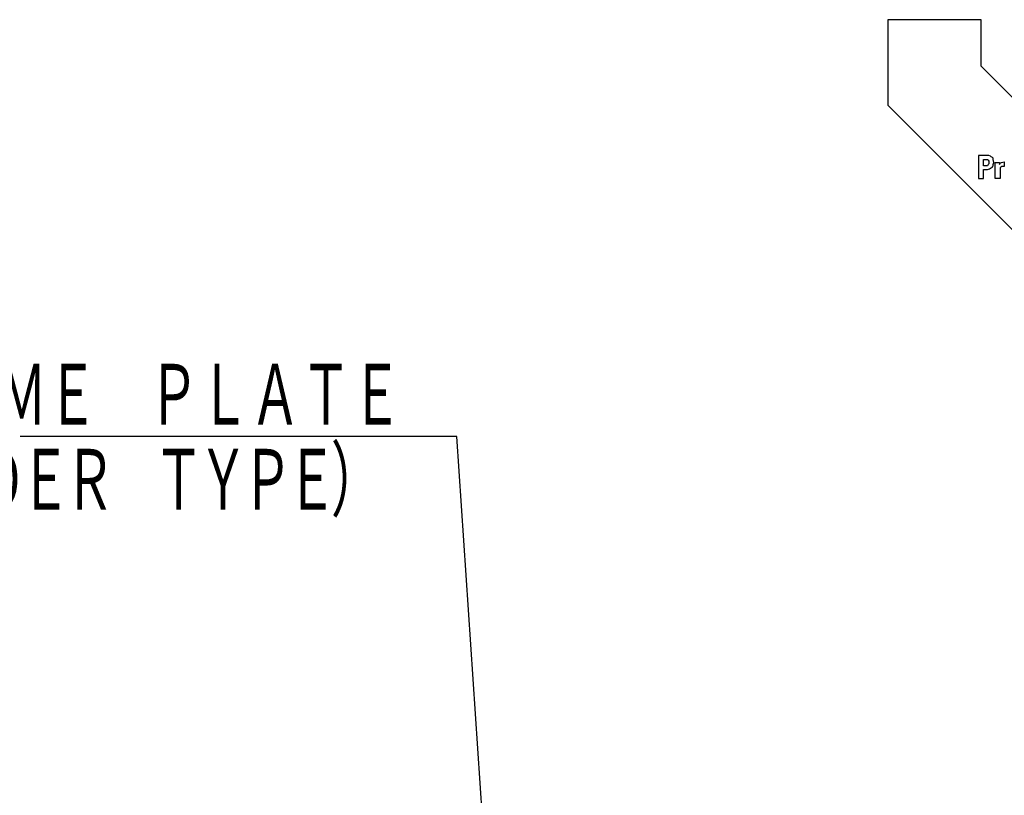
# Model space of a CAD drawing. Header units: millimetres. Extents: x 0 to 1071, y 0 to 742.
# Tile 77 of 131: x 97 to 216, y 565 to 660. Entities that reach past the tile are written whole.
import ezdxf

# ---------------------------------------------------------------- set-up
doc = ezdxf.new("R2010")
doc.units = ezdxf.units.MM
doc.header["$LTSCALE"] = 0.454724
doc.layers.add('NoLayerName_001', color=7, linetype='Continuous')
doc.styles.get("Standard").update_dxf_attribs({"font": 'txt', "bigfont": 'extfont2'})
doc.dimstyles.get("Standard").update_dxf_attribs({"dimtxt": 2.5, "dimasz": 2.5, "dimexe": 1, "dimexo": 1, "dimtad": 1, "dimdec": 3, "dimzin": 0, "dimdsep": 46, "dimtxsty": 'Standard', "dimcen": 2.5, "dimadec": 3, "dimazin": 0, "dimtfac": 0.75, "dimtdec": 3, "dimtmove": 0, "dimatfit": 3, "dimfxl": 1, "dimarcsym": 0})

# ---------------------------------------------------------------- blocks, each defined once
blk = doc.blocks.new('ETC_0002')
at = {"color": 7, "linetype": 'Continuous', "lineweight": 25}
for p, q in [((11.32, 25.81), (0, 25.81)), ((0, 25.81), (0, 15.43)), ((11.32, 20.15), (11.32, 25.81)), ((41.39, 25.81), (41.39, 20.15)), ((52.71, 25.81), (41.39, 25.81)), ((52.71, 15.43), (52.71, 25.81)), ((20.15, 11.32), (11.32, 20.15)), ((41.39, 20.15), (32.63, 11.32)), ((0, 15.43), (15.43, 0)), ((37.29, 0), (52.71, 15.43)), ((32.63, 11.32), (20.15, 11.32)), ((15.43, 0), (37.29, 0))]:
    blk.add_line(p, q, dxfattribs=at)
blk = doc.blocks.new('ETC_0013')
at = {"color": 7, "linetype": 'Continuous', "lineweight": 25}
for p, q in [((0, 0.78), (0.31, 0.78)), ((0, 0), (0, 0.78)), ((0.31, 0), (0, 0)), ((0.31, 0.78), (0.47, 0.78)), ((0.47, 0), (0.31, 0)), ((0.47, 0.78), (0.54, 0.7)), ((0.54, 0.16), (0.47, 0)), ((0.54, 0.7), (0.62, 0.54)), ((0.62, 0.23), (0.54, 0.16)), ((0.62, 0.54), (0.62, 0.39)), ((0.62, 0.39), (0.62, 0.23))]:
    blk.add_line(p, q, dxfattribs=at)
blk = doc.blocks.new('ETC_0014')
at = {"color": 7, "linetype": 'Continuous', "lineweight": 25}
for p, q in [((1.09, 2.79), (0, 2.79)), ((0, 2.79), (0, 0)), ((1.24, 2.79), (1.09, 2.79)), ((1.47, 2.71), (1.24, 2.79)), ((1.55, 2.64), (1.47, 2.71)), ((1.71, 2.56), (1.55, 2.64)), ((1.78, 2.48), (1.71, 2.56)), ((1.78, 2.33), (1.78, 2.48)), ((1.32, 1.16), (1.47, 1.24)), ((1.47, 1.24), (1.63, 1.32)), ((1.63, 1.32), (1.71, 1.4)), ((1.71, 1.47), (1.78, 1.55)), ((1.71, 1.4), (1.71, 1.47)), ((1.86, 1.94), (1.78, 2.33)), ((1.78, 1.71), (1.86, 1.94)), ((1.78, 1.55), (1.78, 1.71)), ((0, 0), (0.62, 0)), ((0.62, 0), (0.62, 1.09)), ((0.62, 1.09), (1.09, 1.09)), ((1.09, 1.09), (1.32, 1.16))]:
    blk.add_line(p, q, dxfattribs=at)
blk = doc.blocks.new('ETC_0015')
at = {"color": 7, "linetype": 'Continuous', "lineweight": 25}
for p, q in [((0, 0), (0, 1.94)), ((0, 1.94), (0.54, 1.94)), ((0.54, 1.94), (0.54, 1.71)), ((0.54, 1.71), (0.62, 1.86)), ((0.62, 1.86), (0.78, 1.94)), ((0.7, 1.4), (0.62, 1.32)), ((0.62, 1.32), (0.62, 1.24)), ((0.62, 1.24), (0.62, 1.01)), ((0.78, 1.47), (0.7, 1.4)), ((0.78, 1.94), (1.09, 2.02)), ((0.93, 1.47), (0.78, 1.47)), ((1.09, 1.47), (0.93, 1.47)), ((1.09, 2.02), (1.09, 1.47)), ((0.62, 0), (0, 0)), ((0.62, 1.01), (0.62, 0))]:
    blk.add_line(p, q, dxfattribs=at)
blk = doc.blocks.new('JZB_0008')
for name, p in [('ETC_0002', (0, 0)), ('ETC_0014', (11.01, 6.51)), ('ETC_0013', (11.63, 8.06)), ('ETC_0015', (13.02, 6.51))]:
    blk.add_blockref(name, p)

msp = doc.modelspace()

# ---------------------------------------------------------------- block references
at = {"layer": 'NoLayerName_001'}
msp.add_blockref('JZB_0008', (202.0039, 633.7123), dxfattribs=at)

# ---------------------------------------------------------------- texts
at = {"layer": 'NoLayerName_001', "color": 7, "linetype": 'Continuous', "lineweight": 13, "insert": (143.0146, 609.5015), "char_height": 8.4, "attachment_point": 9, "line_spacing_factor": 0.6}
msp.add_mtext('\\A1;\\W0.6667;ＮＡＭＥ\u3000ＰＬＡＴＥ', dxfattribs=at)
at = {"layer": 'NoLayerName_001', "color": 3, "lineweight": 13, "insert": (64.2897, 599.0015), "char_height": 8.4, "attachment_point": 7}
msp.add_mtext('\\A1;\\W0.6667;\\T0.8750;（ＥＮＣＯＤＥＲ\u3000ＴＹＰＥ）', dxfattribs=at)

# ---------------------------------------------------------------- leaders
at = {"layer": 'NoLayerName_001', "color": 7, "linetype": 'Continuous', "lineweight": 13, "annotation_type": 0, "has_hookline": 1, "hookline_direction": 1, "text_width": 46.4023}
msp.add_leader([(156.004, 514.9999), (149.6396, 608.8765), (143.6396, 608.8765)], dimstyle='Standard', override={"dimtxt": 8.4, "dimasz": 6, "dimldrblk": 'OPEN30'}, dxfattribs=at)

doc.saveas('drawing.dxf')
